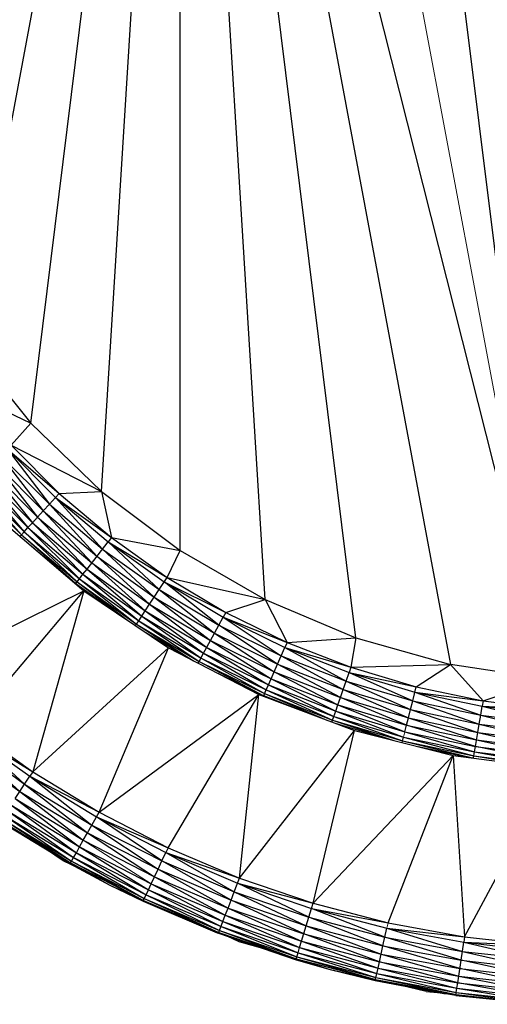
# Paper-space layout '_Right' of a CAD drawing. Header units: millimetres. Extents: x -464 to -1, y 0 to 650.
# Tile 13 of 50: x -30 to -22, y 96 to 113. Entities that reach past the tile are written whole.
import ezdxf

# ---------------------------------------------------------------- set-up
doc = ezdxf.new("R2010")
doc.units = ezdxf.units.MM

psp = doc.layouts.new('_Right')

# ---------------------------------------------------------------- linework, layer by layer
at = {"color": 7, "linetype": 'Continuous', "lineweight": 25}
for p, q in [((-24.27, 128.175), (-21.021, 101.987)), ((-27.248, 126.699), (-30.821, 107.621)), ((-29.776, 106.325), (-27.248, 126.699)), ((-28.579, 105.167), (-27.248, 126.699)), ((-27.248, 126.699), (-22.667, 102.238)), ((-21.021, 101.987), (-27.248, 126.699)), ((-27.248, 104.166), (-27.248, 126.699)), ((-25.805, 103.336), (-27.248, 126.699)), ((-24.27, 102.69), (-27.248, 126.699)), ((-30.821, 107.621), (-29.776, 106.325)), ((-30.859, 106.834), (-29.776, 106.325)), ((-29.776, 106.325), (-30.111, 105.951)), ((-29.776, 106.325), (-28.579, 105.167)), ((-30.179, 105.888), (-29.461, 104.95)), ((-30.179, 105.888), (-29.356, 105.065)), ((-30.179, 105.888), (-29.293, 105.132)), ((-30.111, 105.951), (-29.293, 105.132)), ((-30.111, 105.951), (-28.579, 105.167)), ((-30.294, 105.782), (-29.564, 104.838)), ((-30.294, 105.782), (-29.461, 104.95)), ((-30.511, 105.583), (-29.75, 104.637)), ((-30.511, 105.583), (-29.661, 104.733)), ((-30.406, 105.68), (-29.661, 104.733)), ((-30.406, 105.68), (-29.564, 104.838)), ((-30.69, 105.418), (-29.889, 104.485)), ((-30.69, 105.418), (-29.826, 104.554)), ((-30.607, 105.494), (-29.826, 104.554)), ((-30.607, 105.494), (-29.75, 104.637)), ((-30.809, 105.309), (-29.935, 104.435)), ((-30.758, 105.355), (-29.935, 104.435)), ((-30.758, 105.355), (-29.889, 104.485)), ((-29.461, 104.95), (-29.356, 105.065)), ((-29.293, 105.132), (-29.356, 105.065)), ((-29.356, 105.065), (-28.563, 104.189)), ((-29.356, 105.065), (-28.467, 104.312)), ((-29.356, 105.065), (-28.41, 104.385)), ((-29.293, 105.132), (-28.579, 105.167)), ((-29.293, 105.132), (-28.41, 104.385)), ((-28.579, 105.167), (-27.248, 104.166)), ((-28.579, 105.167), (-28.41, 104.385)), ((-29.564, 104.838), (-29.461, 104.95)), ((-29.461, 104.95), (-28.563, 104.189)), ((-29.75, 104.637), (-29.661, 104.733)), ((-29.661, 104.733), (-29.564, 104.838)), ((-29.661, 104.733), (-28.824, 103.853)), ((-29.661, 104.733), (-28.744, 103.956)), ((-29.564, 104.838), (-28.744, 103.956)), ((-29.564, 104.838), (-28.656, 104.069)), ((-30.193, 104.606), (-28.88, 103.485)), ((-29.889, 104.485), (-29.826, 104.554)), ((-29.826, 104.554), (-29.75, 104.637)), ((-29.826, 104.554), (-28.95, 103.69)), ((-29.826, 104.554), (-28.893, 103.764)), ((-29.75, 104.637), (-28.893, 103.764)), ((-29.75, 104.637), (-28.824, 103.853)), ((-29.96, 104.407), (-29.935, 104.435)), ((-29.935, 104.435), (-29.889, 104.485)), ((-29.935, 104.435), (-29.016, 103.606)), ((-29.935, 104.435), (-28.992, 103.636)), ((-29.889, 104.485), (-28.992, 103.636)), ((-29.889, 104.485), (-28.95, 103.69)), ((-28.41, 104.385), (-28.467, 104.312)), ((-28.41, 104.385), (-27.468, 103.712)), ((-28.41, 104.385), (-27.248, 104.166)), ((-29.846, 104.31), (-29.016, 103.606)), ((-28.824, 103.853), (-28.467, 104.312)), ((-28.467, 104.312), (-27.604, 103.504)), ((-28.467, 104.312), (-27.519, 103.635)), ((-28.467, 104.312), (-27.468, 103.712)), ((-28.656, 104.069), (-27.766, 103.257)), ((-28.656, 104.069), (-27.687, 103.377)), ((-28.563, 104.189), (-27.687, 103.377)), ((-28.563, 104.189), (-27.604, 103.504)), ((-27.468, 103.712), (-27.248, 104.166)), ((-27.248, 104.166), (-25.805, 103.336)), ((-28.744, 103.956), (-27.837, 103.148)), ((-28.744, 103.956), (-27.766, 103.257)), ((-29.242, 103.794), (-29.016, 103.606)), ((-28.95, 103.69), (-28.893, 103.764)), ((-28.893, 103.764), (-28.824, 103.853)), ((-28.893, 103.764), (-27.949, 102.976)), ((-28.893, 103.764), (-27.898, 103.054)), ((-28.824, 103.853), (-27.898, 103.054)), ((-28.824, 103.853), (-27.837, 103.148)), ((-27.604, 103.504), (-27.468, 103.712)), ((-27.468, 103.712), (-26.474, 103.12)), ((-27.468, 103.712), (-25.805, 103.336)), ((-29.016, 103.606), (-28.992, 103.636)), ((-29.016, 103.606), (-28.88, 103.485)), ((-29.016, 103.606), (-28.287, 103.086)), ((-28.992, 103.636), (-28.95, 103.69)), ((-28.992, 103.636), (-27.987, 102.919)), ((-28.992, 103.636), (-28.139, 102.987)), ((-28.95, 103.69), (-27.987, 102.919)), ((-28.95, 103.69), (-27.949, 102.976)), ((-26.593, 102.901), (-27.519, 103.635)), ((-27.519, 103.635), (-26.518, 103.039)), ((-27.519, 103.635), (-26.474, 103.12)), ((-31.823, 102.027), (-28.88, 103.485)), ((-30.812, 101.186), (-28.88, 103.485)), ((-28.88, 103.485), (-29.743, 100.421)), ((-28.88, 103.485), (-27.447, 102.521)), ((-27.766, 103.257), (-27.687, 103.377)), ((-27.687, 103.377), (-27.604, 103.504)), ((-27.687, 103.377), (-26.733, 102.642)), ((-27.687, 103.377), (-26.665, 102.768)), ((-27.604, 103.504), (-26.665, 102.768)), ((-27.604, 103.504), (-26.593, 102.901)), ((-27.837, 103.148), (-27.766, 103.257)), ((-27.766, 103.257), (-26.795, 102.527)), ((-27.766, 103.257), (-26.733, 102.642)), ((-26.474, 103.12), (-25.805, 103.336)), ((-25.805, 103.336), (-24.27, 102.69)), ((-25.805, 103.336), (-25.435, 102.612)), ((-27.949, 102.976), (-27.837, 103.148)), ((-27.898, 103.054), (-26.893, 102.346)), ((-27.898, 103.054), (-26.849, 102.428)), ((-27.837, 103.148), (-26.849, 102.428)), ((-27.837, 103.148), (-26.795, 102.527)), ((-26.593, 102.901), (-26.518, 103.039)), ((-26.474, 103.12), (-26.518, 103.039)), ((-26.518, 103.039), (-25.535, 102.384)), ((-26.518, 103.039), (-25.472, 102.527)), ((-26.518, 103.039), (-25.435, 102.612)), ((-26.474, 103.12), (-25.435, 102.612)), ((-28.002, 102.895), (-27.987, 102.919)), ((-27.987, 102.919), (-27.949, 102.976)), ((-27.987, 102.919), (-26.926, 102.286)), ((-27.987, 102.919), (-27.019, 102.301)), ((-27.949, 102.976), (-26.926, 102.286)), ((-27.949, 102.976), (-26.893, 102.346)), ((-26.733, 102.642), (-26.593, 102.901)), ((-25.596, 102.245), (-26.593, 102.901)), ((-26.593, 102.901), (-25.535, 102.384)), ((-27.854, 102.795), (-27.058, 102.321)), ((-26.665, 102.768), (-25.653, 102.114)), ((-26.665, 102.768), (-25.596, 102.245)), ((-26.849, 102.428), (-26.733, 102.642)), ((-26.733, 102.642), (-25.706, 101.994)), ((-26.733, 102.642), (-25.653, 102.114)), ((-25.435, 102.612), (-25.472, 102.527)), ((-25.435, 102.612), (-24.27, 102.69)), ((-25.435, 102.612), (-24.357, 102.191)), ((-24.27, 102.69), (-24.357, 102.191)), ((-24.27, 102.69), (-22.667, 102.238)), ((-29.743, 100.421), (-27.447, 102.521)), ((-28.621, 99.736), (-27.447, 102.521)), ((-27.447, 102.521), (-25.912, 101.729)), ((-26.926, 102.286), (-26.849, 102.428)), ((-26.849, 102.428), (-25.788, 101.806)), ((-26.849, 102.428), (-25.751, 101.892)), ((-26.795, 102.527), (-25.751, 101.892)), ((-26.795, 102.527), (-25.706, 101.994)), ((-25.596, 102.245), (-25.535, 102.384)), ((-25.535, 102.384), (-25.472, 102.527)), ((-25.535, 102.384), (-24.487, 101.813)), ((-25.535, 102.384), (-24.437, 101.956)), ((-25.472, 102.527), (-24.437, 101.956)), ((-25.472, 102.527), (-24.387, 102.104)), ((-25.472, 102.527), (-24.357, 102.191)), ((-26.94, 102.26), (-26.926, 102.286)), ((-26.926, 102.286), (-25.831, 101.709)), ((-26.926, 102.286), (-25.816, 101.744)), ((-26.893, 102.346), (-25.816, 101.744)), ((-26.893, 102.346), (-25.788, 101.806)), ((-25.653, 102.114), (-25.596, 102.245)), ((-24.533, 101.677), (-25.596, 102.245)), ((-25.596, 102.245), (-24.487, 101.813)), ((-24.357, 102.191), (-22.667, 102.238)), ((-23.248, 101.861), (-22.667, 102.238)), ((-21.021, 101.987), (-22.667, 102.238)), ((-22.667, 102.238), (-22.115, 101.624)), ((-26.608, 102.089), (-25.831, 101.709)), ((-25.706, 101.994), (-25.653, 102.114)), ((-25.653, 102.114), (-24.576, 101.554)), ((-25.653, 102.114), (-24.533, 101.677)), ((-24.437, 101.956), (-24.387, 102.104)), ((-24.357, 102.191), (-24.387, 102.104)), ((-24.387, 102.104), (-23.309, 101.62)), ((-24.387, 102.104), (-23.271, 101.771)), ((-24.387, 102.104), (-23.248, 101.861)), ((-24.357, 102.191), (-23.248, 101.861)), ((-25.788, 101.806), (-25.751, 101.892)), ((-25.751, 101.892), (-25.706, 101.994)), ((-25.751, 101.892), (-24.642, 101.359)), ((-25.751, 101.892), (-24.612, 101.447)), ((-25.706, 101.994), (-24.612, 101.447)), ((-25.706, 101.994), (-24.576, 101.554)), ((-24.487, 101.813), (-24.437, 101.956)), ((-24.437, 101.956), (-23.346, 101.473)), ((-24.437, 101.956), (-23.309, 101.62)), ((-22.115, 101.624), (-21.021, 101.987)), ((-28.621, 99.736), (-25.912, 101.729)), ((-27.451, 99.135), (-25.912, 101.729)), ((-26.241, 98.62), (-25.912, 101.729)), ((-25.912, 101.729), (-24.297, 101.119)), ((-25.912, 101.729), (-25.831, 101.709)), ((-25.835, 101.7), (-25.788, 101.806)), ((-25.022, 101.393), (-25.831, 101.709)), ((-25.816, 101.744), (-24.665, 101.294)), ((-25.816, 101.744), (-24.765, 101.296)), ((-25.788, 101.806), (-24.665, 101.294)), ((-25.788, 101.806), (-24.642, 101.359)), ((-24.533, 101.677), (-24.487, 101.813)), ((-24.487, 101.813), (-23.381, 101.334)), ((-24.487, 101.813), (-23.346, 101.473)), ((-23.309, 101.62), (-23.248, 101.861)), ((-23.271, 101.771), (-22.156, 101.378)), ((-23.271, 101.771), (-22.131, 101.532)), ((-23.271, 101.771), (-22.115, 101.624)), ((-23.248, 101.861), (-22.115, 101.624)), ((-24.612, 101.447), (-24.576, 101.554)), ((-24.576, 101.554), (-24.533, 101.677)), ((-24.576, 101.554), (-23.441, 101.099)), ((-24.576, 101.554), (-23.413, 101.208)), ((-23.413, 101.208), (-24.533, 101.677)), ((-24.533, 101.677), (-23.381, 101.334)), ((-23.346, 101.473), (-23.309, 101.62)), ((-23.309, 101.62), (-22.181, 101.229)), ((-23.309, 101.62), (-22.156, 101.378)), ((-22.156, 101.378), (-22.131, 101.532)), ((-22.115, 101.624), (-22.131, 101.532)), ((-22.131, 101.532), (-20.988, 101.233)), ((-22.131, 101.532), (-20.975, 101.388)), ((-22.131, 101.532), (-20.967, 101.48)), ((-22.115, 101.624), (-20.967, 101.48)), ((-24.642, 101.359), (-24.612, 101.447)), ((-24.612, 101.447), (-23.464, 101.008)), ((-24.612, 101.447), (-23.441, 101.099)), ((-23.381, 101.334), (-23.346, 101.473)), ((-23.346, 101.473), (-22.205, 101.087)), ((-23.346, 101.473), (-22.181, 101.229)), ((-22.181, 101.229), (-22.156, 101.378)), ((-22.156, 101.378), (-21, 101.082)), ((-22.156, 101.378), (-20.988, 101.233)), ((-24.676, 101.262), (-24.665, 101.294)), ((-24.665, 101.294), (-24.642, 101.359)), ((-24.665, 101.294), (-23.481, 100.942)), ((-24.665, 101.294), (-23.631, 100.952)), ((-24.642, 101.359), (-23.481, 100.942)), ((-24.642, 101.359), (-23.464, 101.008)), ((-24.624, 101.243), (-23.733, 100.977)), ((-23.441, 101.099), (-23.413, 101.208)), ((-23.413, 101.208), (-23.381, 101.334)), ((-22.245, 100.848), (-23.413, 101.208)), ((-23.413, 101.208), (-22.226, 100.959)), ((-23.381, 101.334), (-22.226, 100.959)), ((-23.381, 101.334), (-22.205, 101.087)), ((-22.205, 101.087), (-22.181, 101.229)), ((-22.181, 101.229), (-21.012, 100.939)), ((-22.181, 101.229), (-21, 101.082)), ((-30.869, 101.113), (-29.743, 100.421)), ((-30.869, 101.113), (-29.794, 100.344)), ((-30.869, 101.113), (-29.88, 100.213)), ((-30.812, 101.186), (-29.743, 100.421)), ((-26.241, 98.62), (-24.297, 101.119)), ((-24.997, 98.196), (-24.297, 101.119)), ((-24.297, 101.119), (-22.622, 100.698)), ((-23.441, 101.099), (-22.26, 100.756)), ((-23.441, 101.099), (-22.245, 100.848)), ((-22.245, 100.848), (-22.205, 101.087)), ((-22.205, 101.087), (-21.023, 100.809)), ((-22.205, 101.087), (-21.012, 100.939)), ((-31.057, 100.869), (-29.964, 100.087)), ((-30.964, 100.989), (-29.88, 100.213)), ((-30.964, 100.989), (-29.964, 100.087)), ((-23.487, 100.916), (-23.464, 101.008)), ((-23.481, 100.942), (-22.271, 100.688)), ((-23.481, 100.942), (-22.297, 100.656)), ((-23.464, 101.008), (-22.271, 100.688)), ((-23.464, 101.008), (-22.26, 100.756)), ((-22.226, 100.959), (-21.032, 100.697)), ((-22.226, 100.959), (-21.023, 100.809)), ((-24.997, 98.196), (-22.622, 100.698)), ((-23.725, 97.863), (-22.622, 100.698)), ((-23.217, 100.848), (-22.305, 100.657)), ((-23.011, 100.796), (-22.31, 100.657)), ((-22.622, 100.698), (-22.432, 97.624)), ((-22.622, 100.698), (-20.91, 100.473)), ((-22.271, 100.688), (-22.26, 100.756)), ((-22.26, 100.756), (-22.245, 100.848)), ((-22.26, 100.756), (-21.045, 100.536)), ((-22.26, 100.756), (-21.04, 100.604)), ((-21.04, 100.604), (-22.245, 100.848)), ((-22.245, 100.848), (-21.032, 100.697)), ((-22.277, 100.653), (-22.271, 100.688)), ((-22.271, 100.688), (-21.049, 100.498)), ((-22.271, 100.688), (-21.045, 100.536)), ((-29.743, 100.421), (-29.794, 100.344)), ((-29.743, 100.421), (-28.621, 99.736)), ((-22.432, 97.624), (-20.91, 100.473)), ((-29.964, 100.087), (-29.88, 100.213)), ((-29.88, 100.213), (-29.794, 100.344)), ((-29.88, 100.213), (-28.742, 99.519)), ((-29.88, 100.213), (-28.816, 99.387)), ((-29.794, 100.344), (-28.621, 99.736)), ((-29.794, 100.344), (-28.666, 99.655)), ((-29.794, 100.344), (-28.742, 99.519)), ((-30.043, 99.967), (-29.964, 100.087)), ((-29.964, 100.087), (-28.816, 99.387)), ((-29.964, 100.087), (-28.887, 99.262)), ((-30.043, 99.967), (-28.887, 99.262)), ((-30.043, 99.967), (-28.95, 99.148)), ((-30.177, 99.765), (-29.005, 99.05)), ((-30.177, 99.765), (-29.051, 98.969)), ((-30.115, 99.858), (-28.95, 99.148)), ((-30.115, 99.858), (-29.005, 99.05)), ((-28.666, 99.655), (-28.621, 99.736)), ((-28.621, 99.736), (-27.451, 99.135)), ((-30.287, 99.598), (-29.103, 98.876)), ((-30.266, 99.63), (-29.085, 98.909)), ((-30.266, 99.63), (-29.103, 98.876)), ((-30.228, 99.687), (-29.051, 98.969)), ((-30.228, 99.687), (-29.085, 98.909)), ((-28.742, 99.519), (-28.666, 99.655)), ((-28.666, 99.655), (-27.451, 99.135)), ((-28.666, 99.655), (-27.49, 99.051)), ((-27.557, 98.91), (-28.666, 99.655)), ((-30.159, 99.498), (-29.103, 98.876)), ((-30.159, 99.498), (-29.11, 98.864)), ((-28.887, 99.262), (-28.816, 99.387)), ((-28.816, 99.387), (-28.742, 99.519)), ((-28.816, 99.387), (-27.621, 98.772)), ((-28.816, 99.387), (-27.682, 98.642)), ((-28.742, 99.519), (-27.557, 98.91)), ((-28.742, 99.519), (-27.621, 98.772)), ((-28.95, 99.148), (-28.887, 99.262)), ((-28.887, 99.262), (-27.682, 98.642)), ((-29.227, 98.915), (-29.525, 99.115)), ((-29.051, 98.969), (-29.005, 99.05)), ((-29.005, 99.05), (-28.95, 99.148)), ((-29.005, 99.05), (-27.785, 98.422)), ((-29.005, 99.05), (-27.825, 98.338)), ((-28.95, 99.148), (-27.737, 98.524)), ((-28.95, 99.148), (-27.785, 98.422)), ((-27.557, 98.91), (-27.49, 99.051)), ((-27.451, 99.135), (-27.49, 99.051)), ((-27.49, 99.051), (-26.274, 98.534)), ((-27.49, 99.051), (-26.241, 98.62)), ((-27.49, 99.051), (-26.33, 98.388)), ((-27.451, 99.135), (-26.241, 98.62)), ((-28.971, 98.79), (-29.227, 98.915)), ((-29.11, 98.864), (-29.103, 98.876)), ((-29.11, 98.864), (-28.437, 98.503)), ((-29.103, 98.876), (-29.085, 98.909)), ((-29.103, 98.876), (-27.87, 98.242)), ((-29.103, 98.876), (-28.437, 98.503)), ((-29.085, 98.909), (-29.051, 98.969)), ((-29.085, 98.909), (-27.854, 98.276)), ((-29.085, 98.909), (-27.87, 98.242)), ((-29.051, 98.969), (-27.825, 98.338)), ((-29.051, 98.969), (-27.854, 98.276)), ((-27.621, 98.772), (-27.557, 98.91)), ((-27.557, 98.91), (-26.33, 98.388)), ((-26.384, 98.246), (-27.557, 98.91)), ((-27.737, 98.524), (-27.621, 98.772)), ((-27.621, 98.772), (-26.384, 98.246)), ((-27.621, 98.772), (-26.435, 98.113)), ((-27.682, 98.642), (-26.435, 98.113)), ((-27.682, 98.642), (-26.482, 97.991)), ((-26.33, 98.388), (-26.241, 98.62)), ((-26.274, 98.534), (-24.997, 98.196)), ((-26.274, 98.534), (-25.023, 98.107)), ((-25.068, 97.958), (-26.274, 98.534)), ((-26.241, 98.62), (-24.997, 98.196)), ((-28.437, 98.503), (-27.87, 98.242)), ((-28.437, 98.503), (-27.876, 98.229)), ((-27.825, 98.338), (-27.785, 98.422)), ((-27.785, 98.422), (-27.737, 98.524)), ((-27.785, 98.422), (-26.522, 97.886)), ((-27.785, 98.422), (-26.555, 97.799)), ((-27.737, 98.524), (-26.482, 97.991)), ((-27.737, 98.524), (-26.522, 97.886)), ((-26.384, 98.246), (-26.33, 98.388)), ((-26.33, 98.388), (-25.068, 97.958)), ((-26.33, 98.388), (-25.112, 97.813)), ((-27.876, 98.229), (-27.87, 98.242)), ((-27.876, 98.229), (-26.62, 97.695)), ((-27.87, 98.242), (-27.854, 98.276)), ((-27.87, 98.242), (-26.593, 97.699)), ((-27.87, 98.242), (-26.62, 97.695)), ((-27.854, 98.276), (-27.825, 98.338)), ((-27.854, 98.276), (-26.58, 97.735)), ((-27.854, 98.276), (-26.593, 97.699)), ((-27.825, 98.338), (-26.555, 97.799)), ((-27.825, 98.338), (-26.58, 97.735)), ((-26.435, 98.113), (-26.384, 98.246)), ((-26.384, 98.246), (-25.112, 97.813)), ((-25.153, 97.675), (-26.384, 98.246)), ((-25.023, 98.107), (-24.997, 98.196)), ((-24.997, 98.196), (-23.725, 97.863)), ((-26.482, 97.991), (-26.435, 98.113)), ((-26.435, 98.113), (-25.153, 97.675)), ((-26.435, 98.113), (-25.191, 97.55)), ((-25.068, 97.958), (-25.023, 98.107)), ((-25.023, 98.107), (-23.725, 97.863)), ((-25.023, 98.107), (-23.745, 97.773)), ((-23.779, 97.621), (-25.023, 98.107)), ((-26.58, 97.735), (-26.522, 97.886)), ((-26.522, 97.886), (-26.482, 97.991)), ((-26.522, 97.886), (-25.223, 97.443)), ((-26.522, 97.886), (-25.25, 97.353)), ((-26.482, 97.991), (-25.191, 97.55)), ((-26.482, 97.991), (-25.223, 97.443)), ((-25.112, 97.813), (-25.068, 97.958)), ((-25.068, 97.958), (-23.779, 97.621)), ((-23.812, 97.473), (-25.068, 97.958)), ((-23.725, 97.863), (-22.432, 97.624)), ((-26.62, 97.695), (-26.593, 97.699)), ((-26.593, 97.699), (-26.598, 97.686)), ((-26.593, 97.699), (-26.58, 97.735)), ((-26.593, 97.699), (-25.281, 97.251)), ((-26.58, 97.735), (-25.27, 97.288)), ((-26.58, 97.735), (-25.281, 97.251)), ((-26.555, 97.799), (-25.25, 97.353)), ((-26.555, 97.799), (-25.27, 97.288)), ((-25.191, 97.55), (-25.112, 97.813)), ((-25.112, 97.813), (-23.812, 97.473)), ((-25.112, 97.813), (-23.843, 97.333)), ((-23.812, 97.473), (-23.745, 97.773)), ((-23.745, 97.773), (-22.432, 97.624)), ((-23.745, 97.773), (-22.445, 97.533)), ((-23.745, 97.773), (-22.468, 97.379)), ((-26.62, 97.695), (-26.598, 97.686)), ((-26.598, 97.686), (-25.281, 97.251)), ((-26.598, 97.686), (-25.285, 97.238)), ((-26.249, 97.543), (-26.453, 97.637)), ((-26.249, 97.543), (-26.214, 97.555)), ((-25.808, 97.417), (-26.249, 97.543)), ((-25.223, 97.443), (-25.191, 97.55)), ((-25.191, 97.55), (-23.871, 97.205)), ((-25.191, 97.55), (-23.896, 97.096)), ((-25.153, 97.675), (-23.843, 97.333)), ((-23.871, 97.205), (-25.153, 97.675)), ((-23.779, 97.621), (-22.468, 97.379)), ((-22.49, 97.228), (-23.779, 97.621)), ((-22.49, 97.228), (-22.445, 97.533)), ((-22.432, 97.624), (-22.445, 97.533)), ((-22.445, 97.533), (-21.125, 97.481)), ((-22.445, 97.533), (-21.132, 97.389)), ((-22.445, 97.533), (-21.143, 97.233)), ((-22.432, 97.624), (-21.125, 97.481)), ((-25.25, 97.353), (-25.223, 97.443)), ((-25.223, 97.443), (-23.896, 97.096)), ((-25.223, 97.443), (-23.916, 97.005)), ((-23.843, 97.333), (-23.812, 97.473)), ((-23.812, 97.473), (-22.49, 97.228)), ((-22.511, 97.087), (-23.812, 97.473)), ((-22.468, 97.379), (-21.143, 97.233)), ((-22.468, 97.379), (-21.154, 97.081)), ((-25.285, 97.238), (-25.281, 97.251)), ((-25.285, 97.238), (-24.729, 97.08)), ((-25.281, 97.251), (-25.27, 97.288)), ((-25.281, 97.251), (-23.939, 96.901)), ((-25.281, 97.251), (-24.729, 97.08)), ((-25.27, 97.288), (-25.25, 97.353)), ((-25.27, 97.288), (-23.931, 96.938)), ((-25.27, 97.288), (-23.939, 96.901)), ((-25.25, 97.353), (-23.916, 97.005)), ((-25.25, 97.353), (-23.931, 96.938)), ((-23.896, 97.096), (-23.871, 97.205)), ((-23.871, 97.205), (-23.843, 97.333)), ((-23.871, 97.205), (-22.53, 96.958)), ((-22.546, 96.846), (-23.871, 97.205)), ((-23.843, 97.333), (-22.511, 97.087)), ((-23.843, 97.333), (-22.53, 96.958)), ((-22.53, 96.958), (-22.49, 97.228)), ((-22.49, 97.228), (-21.154, 97.081)), ((-21.165, 96.939), (-22.49, 97.228)), ((-24.729, 97.08), (-23.939, 96.901)), ((-24.729, 97.08), (-23.942, 96.887)), ((-23.942, 96.887), (-23.896, 97.096)), ((-23.896, 97.096), (-22.546, 96.846)), ((-23.896, 97.096), (-22.56, 96.754)), ((-22.511, 97.087), (-21.165, 96.939)), ((-21.174, 96.808), (-22.511, 97.087)), ((-23.942, 96.887), (-22.783, 96.667)), ((-23.942, 96.887), (-22.575, 96.649)), ((-23.939, 96.901), (-22.575, 96.649)), ((-23.931, 96.938), (-22.57, 96.686)), ((-23.931, 96.938), (-22.575, 96.649)), ((-23.916, 97.005), (-22.56, 96.754)), ((-23.916, 97.005), (-22.57, 96.686)), ((-22.546, 96.846), (-22.53, 96.958)), ((-22.53, 96.958), (-21.174, 96.808)), ((-22.53, 96.958), (-21.182, 96.696)), ((-23.079, 96.702), (-23.524, 96.808)), ((-23.079, 96.702), (-22.826, 96.675)), ((-22.57, 96.686), (-22.56, 96.754)), ((-22.56, 96.754), (-22.546, 96.846)), ((-22.56, 96.754), (-21.189, 96.603)), ((-22.56, 96.754), (-21.194, 96.535)), ((-22.546, 96.846), (-21.182, 96.696)), ((-21.189, 96.603), (-22.546, 96.846)), ((-22.783, 96.667), (-22.575, 96.649)), ((-22.577, 96.635), (-22.783, 96.667)), ((-22.577, 96.635), (-22.57, 96.686)), ((-22.577, 96.635), (-21.197, 96.497)), ((-21.198, 96.483), (-22.577, 96.635)), ((-22.575, 96.649), (-21.197, 96.497)), ((-22.57, 96.686), (-21.194, 96.535)), ((-22.57, 96.686), (-21.197, 96.497))]:
    psp.add_line(p, q, dxfattribs=at)
at = {"color": 142, "linetype": 'Continuous', "lineweight": 18, "true_color": 0x0080c0}
for p, q in [((-25.805, 127.529), (-21.021, 101.987)), ((-29.461, 104.95), (-28.656, 104.069)), ((-29.016, 103.606), (-29.018, 103.603)), ((-23.464, 101.008), (-23.441, 101.099)), ((-28.887, 99.262), (-27.737, 98.524)), ((-23.725, 97.863), (-23.745, 97.773))]:
    psp.add_line(p, q, dxfattribs=at)

doc.saveas('drawing.dxf')
